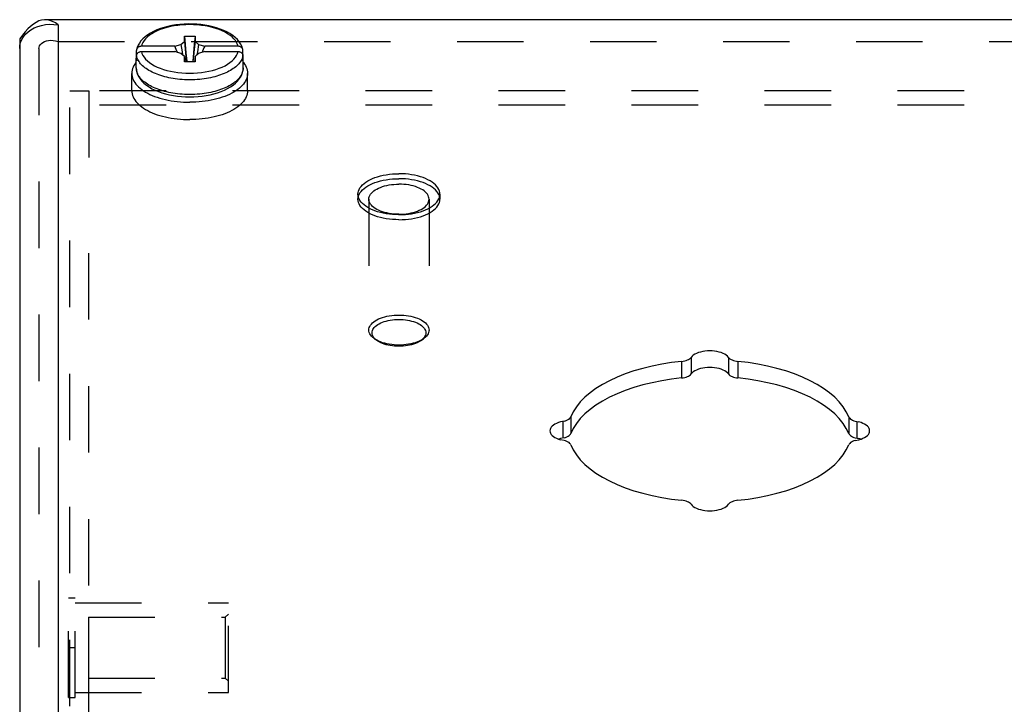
# Model space of a CAD drawing. Header units: inches. Extents: x 0 to 37.8, y 0 to 24.4.
# Tile 7 of 12: x 24.5 to 27.6, y 18.4 to 20.5. Entities that reach past the tile are written whole.
import ezdxf

# ---------------------------------------------------------------- set-up
doc = ezdxf.new("R2010")
doc.units = ezdxf.units.IN
doc.header["$LTSCALE"] = 2.077778
doc.header["$MEASUREMENT"] = 0
doc.linetypes.add('HIDDEN', pattern=[0.2, 0.1, -0.1])
doc.layers.add('DEFAULT_2', color=8, linetype='HIDDEN')
doc.layers.add('DOOR_ASSEMBLY', color=7, linetype='CONTINUOUS')

msp = doc.modelspace()

# ---------------------------------------------------------------- linework, layer by layer
at = {"layer": 'DEFAULT_2', "color": 8, "linetype": 'HIDDEN'}
for p, q in [((24.7031, 16.2942), (24.7031, 20.2933)), ((24.7631, 20.2933), (24.7031, 20.2933)), ((24.7631, 20.294), (24.7631, 19.994)), ((35.3931, 20.294), (24.7631, 20.294)), ((35.3931, 20.25), (24.7631, 20.25)), ((24.7631, 17.0867), (24.7631, 19.994)), ((24.6991, 18.3992), (24.6991, 18.7112)), ((24.6991, 18.7112), (24.7201, 18.7112)), ((24.7201, 18.3992), (24.7201, 18.7112)), ((24.7201, 18.6952), (25.1991, 18.6952)), ((25.1991, 18.4152), (25.1991, 18.6952)), ((24.7616, 18.6502), (24.7616, 18.4602)), ((24.7616, 18.6502), (25.1891, 18.6502)), ((25.1891, 18.6502), (25.1991, 18.6602)), ((25.1891, 18.6502), (25.1891, 18.4602)), ((24.6991, 18.5552), (24.7201, 18.5552)), ((24.7616, 18.4602), (25.1891, 18.4602)), ((25.1891, 18.4602), (25.1991, 18.4502)), ((24.6991, 18.3992), (24.7201, 18.3992)), ((24.7201, 18.4152), (25.1991, 18.4152))]:
    msp.add_line(p, q, dxfattribs=at)
at = {"layer": 'DOOR_ASSEMBLY', "color": 3, "linetype": 'Continuous'}
for p, q in [((35.5293, 20.5166), (24.6268, 20.5166)), ((24.6668, 20.5005), (24.6668, 16.8392)), ((24.5468, 20.4266), (24.5468, 16.7053))]:
    msp.add_line(p, q, dxfattribs=at)
at = {"layer": 'DOOR_ASSEMBLY', "color": 7, "linetype": 'Continuous'}
for p, q in [((25.0616, 20.4487), (25.0616, 20.4652)), ((25.0616, 20.4652), (25.0946, 20.4652)), ((25.0946, 20.4652), (25.0946, 20.4487)), ((24.5468, 20.4566), (24.5468, 20.4266)), ((25.0311, 20.4334), (24.927, 20.4334)), ((25.0311, 20.4334), (25.0504, 20.439)), ((25.0504, 20.439), (25.0616, 20.4487)), ((25.0946, 20.4487), (25.1057, 20.439)), ((25.1057, 20.439), (25.1251, 20.4334)), ((25.2292, 20.4334), (25.1251, 20.4334)), ((24.9119, 20.4049), (24.9119, 20.4204)), ((24.9119, 20.3884), (24.9119, 20.4039)), ((24.927, 20.4169), (25.0311, 20.4169)), ((25.0504, 20.4114), (25.0311, 20.4169)), ((25.0616, 20.4017), (25.0504, 20.4114)), ((25.0616, 20.3852), (25.0616, 20.4017)), ((25.0616, 20.4017), (25.0637, 20.3852)), ((25.0946, 20.4017), (25.0925, 20.3852)), ((25.1057, 20.4114), (25.0946, 20.4017)), ((25.0946, 20.4017), (25.0946, 20.3852)), ((25.1251, 20.4169), (25.1057, 20.4114)), ((25.1251, 20.4169), (25.2292, 20.4169)), ((25.2443, 20.4049), (25.2443, 20.4204)), ((25.2449, 20.4007), (25.2443, 20.4049)), ((25.2443, 20.3884), (25.2443, 20.4039)), ((25.2451, 20.3966), (25.2449, 20.4007)), ((24.9111, 20.3663), (24.9111, 20.3966)), ((25.0946, 20.3852), (25.0616, 20.3852)), ((25.2451, 20.3663), (25.2451, 20.3966)), ((24.8971, 20.2948), (24.8971, 20.349)), ((25.2451, 20.3663), (25.2449, 20.3624)), ((25.2591, 20.2948), (25.2591, 20.349)), ((26.6152, 19.4494), (26.6152, 19.3975)), ((26.6446, 19.4619), (26.6446, 19.41)), ((26.7615, 19.4619), (26.7615, 19.41)), ((26.791, 19.4494), (26.791, 19.3975)), ((26.2439, 19.2616), (26.2439, 19.2096)), ((26.2689, 19.2763), (26.2689, 19.2243)), ((27.1373, 19.2763), (27.1373, 19.2243)), ((27.1623, 19.2616), (27.1623, 19.2096)), ((27.1747, 19.2064), (27.1692, 19.208))]:
    msp.add_line(p, q, dxfattribs=at)
at = {"layer": 'DOOR_ASSEMBLY', "color": 8, "linetype": 'HIDDEN'}
for p, q in [((24.6668, 20.4485), (35.4893, 20.4485)), ((24.6068, 20.4266), (24.6068, 16.3572)), ((25.6038, 19.9714), (25.6038, 19.9558)), ((25.8598, 19.9714), (25.8598, 19.9558)), ((25.6378, 19.9558), (25.6378, 19.5471)), ((25.8258, 19.9558), (25.8258, 19.5471)), ((25.6632, 19.5142), (25.6551, 19.5199)), ((25.8004, 19.5142), (25.8086, 19.5199))]:
    msp.add_line(p, q, dxfattribs=at)
at = {"layer": 'DOOR_ASSEMBLY', "color": 3, "linetype": 'Continuous'}
for points in [[(24.6268, 20.5166), (24.624, 20.5165), (24.6154, 20.5152), (24.6068, 20.5125), (24.5982, 20.5083), (24.5897, 20.5026), (24.5811, 20.4957), (24.5725, 20.4875), (24.564, 20.4782), (24.5554, 20.4678), (24.5468, 20.4566)], [(24.5587, 20.4631), (24.5652, 20.4711), (24.573, 20.4785), (24.582, 20.485), (24.592, 20.4907), (24.603, 20.4953), (24.6147, 20.4987), (24.6272, 20.5011), (24.6401, 20.5022), (24.6534, 20.502), (24.6668, 20.5005)], [(24.6668, 20.5005), (24.6582, 20.5065), (24.6497, 20.5112), (24.6411, 20.5145), (24.6325, 20.5162), (24.6268, 20.5166)], [(24.5498, 20.4454), (24.5536, 20.4545), (24.5587, 20.4631)], [(24.5468, 20.4266), (24.5476, 20.436), (24.5498, 20.4454)], [(26.7615, 19.4619), (26.7584, 19.4654), (26.7545, 19.4686), (26.7498, 19.4716), (26.7445, 19.4742), (26.7386, 19.4766), (26.7321, 19.4785), (26.7252, 19.4801), (26.718, 19.4812), (26.7106, 19.4819), (26.7031, 19.4821), (26.6955, 19.4819), (26.6881, 19.4812), (26.6809, 19.4801), (26.674, 19.4785), (26.6676, 19.4766), (26.6616, 19.4742), (26.6563, 19.4716), (26.6516, 19.4686), (26.6478, 19.4654), (26.6446, 19.4619)], [(26.6152, 19.4494), (26.5836, 19.4456), (26.5528, 19.4407), (26.5227, 19.4347), (26.4936, 19.4275), (26.4656, 19.4193), (26.4389, 19.4101), (26.4136, 19.4), (26.3898, 19.389), (26.3678, 19.3771), (26.3475, 19.3644), (26.3291, 19.3511), (26.3127, 19.3371), (26.2985, 19.3225), (26.2863, 19.3075), (26.2765, 19.2921), (26.2689, 19.2763)], [(26.6152, 19.4494), (26.6201, 19.4501), (26.6247, 19.4511), (26.6291, 19.4523), (26.6331, 19.4538), (26.6368, 19.4555), (26.6399, 19.4575), (26.6425, 19.4596), (26.6446, 19.4619)], [(26.7615, 19.4619), (26.7636, 19.4596), (26.7662, 19.4575), (26.7694, 19.4555), (26.773, 19.4538), (26.777, 19.4523), (26.7814, 19.4511), (26.7861, 19.4501), (26.791, 19.4494)], [(27.1373, 19.2763), (27.1296, 19.2921), (27.1198, 19.3075), (27.1077, 19.3225), (27.0934, 19.3371), (27.077, 19.3511), (27.0587, 19.3644), (27.0384, 19.3771), (27.0163, 19.389), (26.9926, 19.4), (26.9673, 19.4101), (26.9405, 19.4193), (26.9126, 19.4275), (26.8834, 19.4347), (26.8534, 19.4407), (26.8226, 19.4456), (26.791, 19.4494)], [(26.2485, 19.2626), (26.237, 19.26), (26.2305, 19.2581), (26.2246, 19.2557), (26.2193, 19.2531), (26.2146, 19.2501), (26.2107, 19.2469), (26.2076, 19.2434), (26.2054, 19.2398), (26.204, 19.2361), (26.2036, 19.2323)], [(26.2485, 19.2626), (26.2527, 19.2639), (26.2567, 19.2655), (26.2602, 19.2673), (26.2632, 19.2693), (26.2657, 19.2715), (26.2675, 19.2738), (26.2689, 19.2763)], [(27.1373, 19.2763), (27.1386, 19.2738), (27.1405, 19.2715), (27.143, 19.2693), (27.146, 19.2673), (27.1495, 19.2655), (27.1534, 19.2639), (27.1576, 19.2626), (27.1692, 19.26)], [(27.2026, 19.2323), (27.2021, 19.2361), (27.2008, 19.2398), (27.1985, 19.2434), (27.1954, 19.2469), (27.1915, 19.2501), (27.1869, 19.2531), (27.1815, 19.2557), (27.1756, 19.2581), (27.1692, 19.26)], [(26.2036, 19.2323), (26.204, 19.2286), (26.2054, 19.2249), (26.2076, 19.2213), (26.2107, 19.2178), (26.2146, 19.2146), (26.2193, 19.2116), (26.2246, 19.209), (26.2305, 19.2066), (26.237, 19.2047)], [(27.1576, 19.2021), (27.1692, 19.2047), (27.1756, 19.2066), (27.1815, 19.209), (27.1869, 19.2116), (27.1915, 19.2146), (27.1954, 19.2178), (27.1985, 19.2213), (27.2008, 19.2249), (27.2021, 19.2286), (27.2026, 19.2323)], [(26.2689, 19.1884), (26.2675, 19.1909), (26.2657, 19.1932), (26.2632, 19.1954), (26.2602, 19.1974), (26.2567, 19.1992), (26.2527, 19.2008), (26.2485, 19.2021), (26.237, 19.2047)], [(27.1576, 19.2021), (27.1534, 19.2008), (27.1495, 19.1992), (27.146, 19.1974), (27.143, 19.1954), (27.1405, 19.1932), (27.1386, 19.1909), (27.1373, 19.1884)], [(26.2689, 19.1884), (26.2765, 19.1726), (26.2863, 19.1572), (26.2985, 19.1422), (26.3127, 19.1276), (26.3291, 19.1136), (26.3475, 19.1003), (26.3678, 19.0876), (26.3898, 19.0757), (26.4136, 19.0647), (26.4389, 19.0545), (26.4656, 19.0454), (26.4936, 19.0372), (26.5227, 19.03), (26.5528, 19.024), (26.5836, 19.0191), (26.6152, 19.0153)], [(26.791, 19.0153), (26.8226, 19.0191), (26.8534, 19.024), (26.8834, 19.03), (26.9126, 19.0372), (26.9405, 19.0454), (26.9673, 19.0545), (26.9926, 19.0647), (27.0163, 19.0757), (27.0384, 19.0876), (27.0587, 19.1003), (27.077, 19.1136), (27.0934, 19.1276), (27.1077, 19.1422), (27.1198, 19.1572), (27.1296, 19.1726), (27.1373, 19.1884)], [(26.6446, 19.0028), (26.6425, 19.0051), (26.6399, 19.0072), (26.6368, 19.0091), (26.6331, 19.0109), (26.6291, 19.0124), (26.6247, 19.0136), (26.6201, 19.0146), (26.6152, 19.0153)], [(26.791, 19.0153), (26.7861, 19.0146), (26.7814, 19.0136), (26.777, 19.0124), (26.773, 19.0109), (26.7694, 19.0091), (26.7662, 19.0072), (26.7636, 19.0051), (26.7615, 19.0028)], [(26.6446, 19.0028), (26.6478, 18.9993), (26.6516, 18.9961), (26.6563, 18.9931), (26.6616, 18.9905), (26.6676, 18.9881), (26.674, 18.9862), (26.6809, 18.9846), (26.6881, 18.9835), (26.6955, 18.9828), (26.7031, 18.9826), (26.7106, 18.9828), (26.718, 18.9835), (26.7252, 18.9846), (26.7321, 18.9862), (26.7386, 18.9881), (26.7445, 18.9905), (26.7498, 18.9931), (26.7545, 18.9961), (26.7584, 18.9993), (26.7615, 19.0028)]]:
    msp.add_lwpolyline(points, dxfattribs=at)
at = {"layer": 'DOOR_ASSEMBLY', "color": 7, "linetype": 'Continuous'}
for points in [[(25.244, 20.4227), (25.2431, 20.4265), (25.2406, 20.4337), (25.2371, 20.4408), (25.2325, 20.4477), (25.2269, 20.4545), (25.2201, 20.461), (25.2124, 20.4672), (25.2038, 20.473), (25.1943, 20.4783), (25.1842, 20.4831), (25.1734, 20.4874), (25.1621, 20.4913), (25.1503, 20.4946), (25.1381, 20.4973), (25.1256, 20.4996), (25.1128, 20.5013), (25.0998, 20.5024), (25.0867, 20.5031), (25.0736, 20.5032), (25.0604, 20.5027), (25.0474, 20.5017), (25.0346, 20.5002), (25.022, 20.4981), (25.0097, 20.4955), (24.9979, 20.4924), (24.9864, 20.4888), (24.9756, 20.4847), (24.9653, 20.48), (24.9557, 20.4749), (24.9468, 20.4694), (24.9389, 20.4634), (24.9319, 20.4571), (24.9258, 20.4506), (24.9208, 20.4437), (24.9169, 20.4367), (24.914, 20.4297), (24.9121, 20.4226)], [(25.2292, 20.4334), (25.2273, 20.4396), (25.2245, 20.4455), (25.2207, 20.4514), (25.216, 20.4571), (25.2104, 20.4626), (25.2039, 20.4678), (25.1965, 20.4728), (25.1884, 20.4775), (25.1796, 20.4818), (25.17, 20.4857), (25.1599, 20.4892), (25.1493, 20.4923), (25.1381, 20.495), (25.1266, 20.4972), (25.1147, 20.4989), (25.1027, 20.5002), (25.0904, 20.5009), (25.0781, 20.5012), (25.0657, 20.5009), (25.0535, 20.5002), (25.0414, 20.4989), (25.0295, 20.4972), (25.018, 20.495), (25.0069, 20.4923), (24.9962, 20.4892), (24.9861, 20.4857), (24.9766, 20.4818), (24.9677, 20.4775), (24.9596, 20.4728), (24.9523, 20.4678), (24.9458, 20.4626), (24.9401, 20.4571), (24.9354, 20.4514), (24.9316, 20.4455), (24.9288, 20.4396), (24.927, 20.4334)], [(25.0616, 20.4652), (25.0638, 20.4392), (25.0662, 20.4131), (25.0689, 20.3867), (25.069, 20.3852)], [(25.0946, 20.4652), (25.0924, 20.4392), (25.0899, 20.4131), (25.0873, 20.3867), (25.0871, 20.3852)], [(24.927, 20.4334), (24.9255, 20.4334), (24.924, 20.4332), (24.9226, 20.4329), (24.9212, 20.4325), (24.9199, 20.4319), (24.9186, 20.4313), (24.9174, 20.4305), (24.9163, 20.4296), (24.9153, 20.4287), (24.9144, 20.4277), (24.9137, 20.4266), (24.913, 20.4254), (24.9125, 20.4242), (24.9122, 20.423), (24.9121, 20.4226)], [(25.0405, 20.4142), (25.0383, 20.4186), (25.0359, 20.4234), (25.0335, 20.4284), (25.0311, 20.4334)], [(25.0504, 20.439), (25.0541, 20.4166), (25.056, 20.4065)], [(25.0616, 20.4487), (25.0638, 20.425), (25.0662, 20.4012), (25.068, 20.3852)], [(25.0946, 20.4487), (25.0924, 20.425), (25.0899, 20.4012), (25.0881, 20.3852)], [(25.1057, 20.439), (25.102, 20.4166), (25.1002, 20.4065)], [(25.1251, 20.4334), (25.1227, 20.4284), (25.1203, 20.4234), (25.1179, 20.4186), (25.1156, 20.4142)], [(25.244, 20.4227), (25.244, 20.423), (25.2436, 20.4242), (25.2431, 20.4254), (25.2425, 20.4266), (25.2417, 20.4277), (25.2408, 20.4287), (25.2398, 20.4296), (25.2387, 20.4305), (25.2375, 20.4312), (25.2363, 20.4319), (25.2349, 20.4324), (25.2335, 20.4329), (25.2321, 20.4332), (25.2306, 20.4334), (25.2292, 20.4334)], [(24.9119, 20.4049), (24.9113, 20.4007), (24.9111, 20.3966)], [(24.9121, 20.4226), (24.912, 20.4217), (24.9119, 20.4204)], [(24.9119, 20.4039), (24.912, 20.4052), (24.9122, 20.4065), (24.9125, 20.4077), (24.913, 20.4089), (24.9137, 20.4101), (24.9144, 20.4112), (24.9153, 20.4122), (24.9163, 20.4131), (24.9174, 20.414), (24.9186, 20.4147), (24.9199, 20.4154), (24.9212, 20.4159), (24.9226, 20.4164), (24.924, 20.4167), (24.9255, 20.4169), (24.927, 20.4169)], [(24.9707, 20.3482), (24.9654, 20.3506), (24.9603, 20.353), (24.9554, 20.3555), (24.9507, 20.3582), (24.9463, 20.3609), (24.9421, 20.3637), (24.9381, 20.3667), (24.9344, 20.3697), (24.9309, 20.3727), (24.9277, 20.3758), (24.9248, 20.379), (24.9222, 20.3823), (24.9197, 20.3856), (24.9176, 20.3891), (24.9157, 20.3927), (24.9141, 20.3964), (24.9128, 20.4001), (24.9119, 20.4039)], [(24.927, 20.4169), (24.9288, 20.4108), (24.9316, 20.4048), (24.9354, 20.399), (24.9401, 20.3933), (24.9458, 20.3878), (24.9523, 20.3825), (24.9596, 20.3776), (24.9677, 20.3729), (24.9766, 20.3686), (24.9861, 20.3647), (24.9962, 20.3611), (25.0069, 20.358), (25.018, 20.3554), (25.0295, 20.3532), (25.0414, 20.3514), (25.0535, 20.3502), (25.0657, 20.3494), (25.0781, 20.3492), (25.0904, 20.3494), (25.1027, 20.3502), (25.1147, 20.3514), (25.1266, 20.3532), (25.1381, 20.3554), (25.1493, 20.358), (25.1599, 20.3611), (25.17, 20.3647), (25.1796, 20.3686), (25.1884, 20.3729), (25.1965, 20.3776), (25.2039, 20.3825), (25.2104, 20.3878), (25.216, 20.3933), (25.2207, 20.399), (25.2245, 20.4048), (25.2273, 20.4108), (25.2292, 20.4169)], [(25.2443, 20.4039), (25.2433, 20.4001), (25.242, 20.3964), (25.2404, 20.3927), (25.2385, 20.3891), (25.2364, 20.3856), (25.234, 20.3823), (25.2313, 20.379), (25.2284, 20.3758), (25.2252, 20.3727), (25.2218, 20.3696), (25.218, 20.3666), (25.2141, 20.3637), (25.2098, 20.3609), (25.2054, 20.3582), (25.2007, 20.3555), (25.1958, 20.353), (25.1907, 20.3506)], [(25.2292, 20.4169), (25.2306, 20.4169), (25.2321, 20.4167), (25.2335, 20.4164), (25.2349, 20.416), (25.2363, 20.4154), (25.2375, 20.4148), (25.2387, 20.414), (25.2398, 20.4131), (25.2408, 20.4122), (25.2417, 20.4112), (25.2425, 20.4101), (25.2431, 20.4089), (25.2436, 20.4077), (25.244, 20.4065), (25.2442, 20.4052), (25.2443, 20.4039)], [(25.2443, 20.4204), (25.2442, 20.4217), (25.244, 20.4227)], [(24.9111, 20.3838), (24.9099, 20.3825), (24.9065, 20.3779), (24.9037, 20.3732), (24.9013, 20.3684), (24.8995, 20.3636), (24.8981, 20.3588), (24.8973, 20.3539), (24.8971, 20.349)], [(24.9111, 20.3966), (24.9113, 20.3925), (24.9119, 20.3884)], [(25.2443, 20.3884), (25.2449, 20.3925), (25.2451, 20.3966)], [(25.2451, 20.3838), (25.2462, 20.3825), (25.2496, 20.3779), (25.2525, 20.3732), (25.2548, 20.3684), (25.2567, 20.3636), (25.258, 20.3588), (25.2588, 20.3539), (25.2591, 20.349)], [(24.8971, 20.349), (24.8973, 20.3441), (24.8981, 20.3392), (24.8995, 20.3343), (24.9013, 20.3295), (24.9037, 20.3248), (24.9065, 20.3201), (24.9099, 20.3155), (24.9138, 20.311), (24.9182, 20.3066), (24.923, 20.3023), (24.9283, 20.2982), (24.934, 20.2942), (24.9401, 20.2904)], [(24.9111, 20.3663), (24.9115, 20.3593), (24.9129, 20.3523), (24.9153, 20.3453), (24.9187, 20.3383), (24.9231, 20.3315), (24.9286, 20.3247), (24.9351, 20.3183), (24.9426, 20.3121), (24.951, 20.3064), (24.9601, 20.3011), (24.9699, 20.2963), (24.9804, 20.2919), (24.9914, 20.288), (25.0029, 20.2847), (25.0148, 20.2818), (25.027, 20.2795), (25.0395, 20.2777), (25.0523, 20.2763), (25.0651, 20.2756), (25.0781, 20.2753)], [(25.0781, 20.2828), (25.0699, 20.2829), (25.062, 20.2832), (25.0543, 20.2836), (25.0469, 20.2843), (25.0397, 20.285), (25.0326, 20.2859), (25.0258, 20.287), (25.0191, 20.2882), (25.0125, 20.2895), (25.0061, 20.291), (24.9998, 20.2925), (24.9936, 20.2943), (24.9875, 20.2961), (24.9817, 20.2981), (24.976, 20.3002), (24.9705, 20.3024), (24.9651, 20.3048), (24.96, 20.3072), (24.9551, 20.3098), (24.9505, 20.3124), (24.946, 20.3152), (24.9418, 20.318), (24.9378, 20.321), (24.9341, 20.324), (24.9307, 20.3271), (24.9275, 20.3302), (24.9246, 20.3334), (24.9219, 20.3367), (24.9195, 20.3401), (24.9174, 20.3435), (24.9155, 20.3472), (24.9139, 20.3509), (24.9127, 20.3547), (24.9118, 20.3585), (24.9113, 20.3624), (24.9111, 20.3663)], [(25.0781, 20.3287), (25.0699, 20.3288), (25.062, 20.3291), (25.0544, 20.3295), (25.047, 20.3302), (25.0397, 20.3309), (25.0327, 20.3318), (25.0259, 20.3329), (25.0192, 20.3341), (25.0126, 20.3354), (25.0062, 20.3368), (24.9999, 20.3384), (24.9938, 20.3401), (24.9878, 20.342), (24.9819, 20.3439), (24.9762, 20.346), (24.9707, 20.3482)], [(25.0781, 20.2753), (25.0911, 20.2756), (25.104, 20.2764), (25.1167, 20.2777), (25.1293, 20.2795), (25.1416, 20.2819), (25.1535, 20.2847), (25.165, 20.2881), (25.176, 20.292), (25.1864, 20.2964), (25.1962, 20.3012), (25.2053, 20.3065), (25.2137, 20.3122), (25.2211, 20.3184), (25.2276, 20.3248), (25.233, 20.3315), (25.2375, 20.3384), (25.2408, 20.3453), (25.2432, 20.3523), (25.2446, 20.3593), (25.2451, 20.3663)], [(25.2449, 20.3624), (25.2443, 20.3585), (25.2434, 20.3547), (25.2422, 20.3509), (25.2406, 20.3472), (25.2388, 20.3436), (25.2366, 20.3401), (25.2342, 20.3367), (25.2316, 20.3334), (25.2287, 20.3302), (25.2255, 20.3271), (25.2221, 20.324), (25.2184, 20.321), (25.2144, 20.3181), (25.2102, 20.3152), (25.2057, 20.3125), (25.201, 20.3098), (25.1961, 20.3072), (25.191, 20.3048), (25.1857, 20.3025), (25.1802, 20.3002), (25.1745, 20.2981), (25.1687, 20.2961), (25.1626, 20.2943), (25.1565, 20.2926), (25.1501, 20.291), (25.1437, 20.2895), (25.1372, 20.2882), (25.1305, 20.287), (25.1236, 20.286), (25.1165, 20.285), (25.1093, 20.2843), (25.1018, 20.2836), (25.0942, 20.2832), (25.0862, 20.2829), (25.0781, 20.2828)], [(25.1907, 20.3506), (25.1854, 20.3482), (25.1799, 20.346), (25.1742, 20.3439), (25.1684, 20.342), (25.1623, 20.3401), (25.1562, 20.3384), (25.1499, 20.3368), (25.1435, 20.3354), (25.137, 20.3341), (25.1303, 20.3329), (25.1234, 20.3318), (25.1164, 20.3309), (25.1092, 20.3302), (25.1017, 20.3295), (25.0941, 20.3291), (25.0862, 20.3288), (25.0781, 20.3287)], [(25.2591, 20.349), (25.2588, 20.3441), (25.258, 20.3392), (25.2567, 20.3343), (25.2548, 20.3295), (25.2525, 20.3248), (25.2496, 20.3201), (25.2462, 20.3155), (25.2423, 20.311), (25.238, 20.3066), (25.2332, 20.3023), (25.2279, 20.2982), (25.2222, 20.2942), (25.216, 20.2904)], [(24.8971, 20.2948), (24.8973, 20.2899), (24.8981, 20.2851), (24.8995, 20.2802), (24.9013, 20.2754), (24.9037, 20.2706), (24.9065, 20.266), (24.9099, 20.2614), (24.9138, 20.2568), (24.9182, 20.2525), (24.923, 20.2482), (24.9283, 20.2441), (24.934, 20.2401), (24.9401, 20.2363), (24.9467, 20.2326), (24.9536, 20.2291), (24.9609, 20.2259), (24.9685, 20.2228), (24.9765, 20.2199), (24.9848, 20.2173), (24.9933, 20.2149), (25.0021, 20.2127), (25.0111, 20.2108), (25.0203, 20.2091), (25.0296, 20.2076), (25.0392, 20.2065), (25.0488, 20.2055), (25.0585, 20.2049), (25.0683, 20.2045), (25.0781, 20.2043)], [(24.9401, 20.2904), (24.9467, 20.2867), (24.9536, 20.2833), (24.9609, 20.28), (24.9685, 20.2769), (24.9765, 20.2741), (24.9848, 20.2714), (24.9933, 20.269), (25.0021, 20.2668), (25.0111, 20.2649), (25.0203, 20.2632), (25.0296, 20.2618), (25.0392, 20.2606), (25.0488, 20.2597), (25.0585, 20.259), (25.0683, 20.2586), (25.0781, 20.2585)], [(25.2591, 20.2948), (25.2588, 20.2899), (25.258, 20.2851), (25.2567, 20.2802), (25.2548, 20.2754), (25.2525, 20.2706), (25.2496, 20.266), (25.2462, 20.2614), (25.2423, 20.2568), (25.238, 20.2525), (25.2332, 20.2482), (25.2279, 20.2441), (25.2222, 20.2401), (25.216, 20.2363), (25.2095, 20.2326), (25.2025, 20.2291), (25.1952, 20.2259), (25.1876, 20.2228), (25.1796, 20.2199), (25.1714, 20.2173), (25.1629, 20.2149), (25.1541, 20.2127), (25.1451, 20.2108), (25.1359, 20.2091), (25.1265, 20.2076), (25.117, 20.2065), (25.1074, 20.2055), (25.0976, 20.2049), (25.0879, 20.2045), (25.0781, 20.2043)], [(25.216, 20.2904), (25.2095, 20.2867), (25.2025, 20.2833), (25.1952, 20.28), (25.1876, 20.2769), (25.1796, 20.2741), (25.1714, 20.2714), (25.1629, 20.269), (25.1541, 20.2668), (25.1451, 20.2649), (25.1359, 20.2632), (25.1265, 20.2618), (25.117, 20.2606), (25.1074, 20.2597), (25.0976, 20.259), (25.0879, 20.2586), (25.0781, 20.2585)], [(26.7615, 19.41), (26.7584, 19.4134), (26.7545, 19.4167), (26.7498, 19.4196), (26.7445, 19.4223), (26.7386, 19.4246), (26.7321, 19.4266), (26.7252, 19.4281), (26.718, 19.4292), (26.7106, 19.4299), (26.7031, 19.4301), (26.6955, 19.4299), (26.6881, 19.4292), (26.6809, 19.4281), (26.674, 19.4266), (26.6676, 19.4246), (26.6616, 19.4223), (26.6563, 19.4196), (26.6516, 19.4167), (26.6478, 19.4134), (26.6446, 19.41)], [(26.6152, 19.3975), (26.5836, 19.3937), (26.5528, 19.3888), (26.5227, 19.3827), (26.4936, 19.3756), (26.4656, 19.3674), (26.4389, 19.3582), (26.4136, 19.348), (26.3898, 19.337), (26.3678, 19.3251), (26.3475, 19.3125), (26.3291, 19.2991), (26.3127, 19.2851), (26.2985, 19.2706), (26.2863, 19.2555), (26.2765, 19.2401), (26.2689, 19.2243)], [(26.6152, 19.3975), (26.6201, 19.3981), (26.6247, 19.3991), (26.6291, 19.4003), (26.6331, 19.4018), (26.6368, 19.4036), (26.6399, 19.4055), (26.6425, 19.4077), (26.6446, 19.41)], [(26.7615, 19.41), (26.7636, 19.4077), (26.7662, 19.4055), (26.7694, 19.4036), (26.773, 19.4018), (26.777, 19.4003), (26.7814, 19.3991), (26.7861, 19.3981), (26.791, 19.3975)], [(27.1373, 19.2243), (27.1296, 19.2401), (27.1198, 19.2555), (27.1077, 19.2706), (27.0934, 19.2851), (27.077, 19.2991), (27.0587, 19.3125), (27.0384, 19.3251), (27.0163, 19.337), (26.9926, 19.348), (26.9673, 19.3582), (26.9405, 19.3674), (26.9126, 19.3756), (26.8834, 19.3827), (26.8534, 19.3888), (26.8226, 19.3937), (26.791, 19.3975)], [(26.2485, 19.2107), (26.237, 19.208), (26.2314, 19.2064)], [(26.2485, 19.2107), (26.2527, 19.212), (26.2567, 19.2135), (26.2602, 19.2154), (26.2632, 19.2174), (26.2657, 19.2196), (26.2675, 19.2219), (26.2689, 19.2243)], [(27.1373, 19.2243), (27.1386, 19.2219), (27.1405, 19.2196), (27.143, 19.2174), (27.146, 19.2154), (27.1495, 19.2135), (27.1534, 19.212), (27.1576, 19.2107), (27.1692, 19.208)]]:
    msp.add_lwpolyline(points, dxfattribs=at)
at = {"layer": 'DOOR_ASSEMBLY', "color": 8, "linetype": 'HIDDEN'}
for points in [[(24.6068, 20.4266), (24.6073, 20.4308), (24.6089, 20.435), (24.6114, 20.4389), (24.6149, 20.4425), (24.6192, 20.4457), (24.6244, 20.4483), (24.6303, 20.4503), (24.6368, 20.4516), (24.6439, 20.4521), (24.6513, 20.4517), (24.659, 20.4506), (24.6668, 20.4485)], [(25.6038, 19.9714), (25.6042, 19.9765), (25.6054, 19.9814), (25.6074, 19.9864), (25.6101, 19.9912), (25.6136, 19.9959), (25.6178, 20.0005), (25.6227, 20.0049), (25.6283, 20.0091), (25.6345, 20.013), (25.6413, 20.0167), (25.6487, 20.0201), (25.6566, 20.0232), (25.6649, 20.026), (25.6737, 20.0285), (25.6828, 20.0306), (25.6923, 20.0323), (25.7019, 20.0337), (25.7118, 20.0346), (25.7217, 20.0352), (25.7318, 20.0354)], [(25.8598, 19.9714), (25.8594, 19.9765), (25.8582, 19.9814), (25.8563, 19.9864), (25.8536, 19.9912), (25.8501, 19.9959), (25.8459, 20.0005), (25.841, 20.0049), (25.8354, 20.0091), (25.8291, 20.013), (25.8223, 20.0167), (25.8149, 20.0201), (25.8071, 20.0232), (25.7987, 20.026), (25.7899, 20.0285), (25.7808, 20.0306), (25.7714, 20.0323), (25.7617, 20.0337), (25.7518, 20.0346), (25.7419, 20.0352), (25.7318, 20.0354)], [(25.6038, 19.9558), (25.6042, 19.9609), (25.6054, 19.9659), (25.6074, 19.9708), (25.6101, 19.9756), (25.6136, 19.9803), (25.6178, 19.9849), (25.6227, 19.9893), (25.6283, 19.9935), (25.6345, 19.9974), (25.6413, 20.0011), (25.6487, 20.0045), (25.6566, 20.0076), (25.6649, 20.0104), (25.6737, 20.0129), (25.6828, 20.015), (25.6923, 20.0167), (25.7019, 20.0181), (25.7118, 20.0191), (25.7217, 20.0196), (25.7318, 20.0198)], [(25.6378, 19.9558), (25.6381, 19.9597), (25.6391, 19.9636), (25.6407, 19.9674), (25.6429, 19.9711), (25.6457, 19.9747), (25.6492, 19.9782), (25.6531, 19.9816), (25.6576, 19.9847), (25.6627, 19.9877), (25.6682, 19.9904), (25.6741, 19.9929), (25.6804, 19.9952), (25.6871, 19.9972), (25.6941, 19.9989), (25.7013, 20.0003), (25.7087, 20.0014), (25.7163, 20.0022), (25.724, 20.0027), (25.7318, 20.0028)], [(25.8598, 19.9558), (25.8594, 19.9609), (25.8582, 19.9659), (25.8563, 19.9708), (25.8536, 19.9756), (25.8501, 19.9803), (25.8459, 19.9849), (25.841, 19.9893), (25.8354, 19.9935), (25.8291, 19.9974), (25.8223, 20.0011), (25.8149, 20.0045), (25.8071, 20.0076), (25.7987, 20.0104), (25.7899, 20.0129), (25.7808, 20.015), (25.7714, 20.0167), (25.7617, 20.0181), (25.7518, 20.0191), (25.7419, 20.0196), (25.7318, 20.0198)], [(25.8258, 19.9558), (25.8255, 19.9597), (25.8245, 19.9636), (25.8229, 19.9674), (25.8207, 19.9711), (25.8179, 19.9747), (25.8145, 19.9782), (25.8105, 19.9816), (25.806, 19.9847), (25.801, 19.9877), (25.7955, 19.9904), (25.7896, 19.9929), (25.7832, 19.9952), (25.7766, 19.9972), (25.7696, 19.9989), (25.7623, 20.0003), (25.7549, 20.0014), (25.7473, 20.0022), (25.7396, 20.0027), (25.7318, 20.0028)], [(25.7318, 19.9074), (25.7217, 19.9076), (25.7118, 19.9082), (25.7019, 19.9092), (25.6923, 19.9106), (25.6828, 19.9123), (25.6737, 19.9144), (25.6649, 19.9169), (25.6566, 19.9197), (25.6487, 19.9228), (25.6413, 19.9262), (25.6345, 19.9299), (25.6283, 19.9338), (25.6227, 19.938), (25.6178, 19.9424), (25.6136, 19.9469), (25.6101, 19.9517), (25.6074, 19.9565), (25.6054, 19.9614), (25.6042, 19.9664), (25.6038, 19.9714)], [(25.7318, 19.9074), (25.7419, 19.9076), (25.7518, 19.9082), (25.7617, 19.9092), (25.7714, 19.9106), (25.7808, 19.9123), (25.7899, 19.9144), (25.7987, 19.9169), (25.8071, 19.9197), (25.8149, 19.9228), (25.8223, 19.9262), (25.8291, 19.9299), (25.8354, 19.9338), (25.841, 19.938), (25.8459, 19.9424), (25.8501, 19.9469), (25.8536, 19.9517), (25.8563, 19.9565), (25.8582, 19.9614), (25.8594, 19.9664), (25.8598, 19.9714)], [(25.7318, 19.8918), (25.7217, 19.892), (25.7118, 19.8926), (25.7019, 19.8936), (25.6923, 19.895), (25.6828, 19.8967), (25.6737, 19.8988), (25.6649, 19.9013), (25.6566, 19.9041), (25.6487, 19.9072), (25.6413, 19.9106), (25.6345, 19.9143), (25.6283, 19.9182), (25.6227, 19.9224), (25.6178, 19.9268), (25.6136, 19.9314), (25.6101, 19.9361), (25.6074, 19.9409), (25.6054, 19.9458), (25.6042, 19.9508), (25.6038, 19.9558)], [(25.7318, 19.9088), (25.724, 19.909), (25.7163, 19.9095), (25.7087, 19.9103), (25.7013, 19.9114), (25.6941, 19.9128), (25.6871, 19.9145), (25.6804, 19.9165), (25.6741, 19.9188), (25.6682, 19.9213), (25.6627, 19.924), (25.6576, 19.927), (25.6531, 19.9301), (25.6492, 19.9335), (25.6457, 19.937), (25.6429, 19.9406), (25.6407, 19.9443), (25.6391, 19.9481), (25.6381, 19.952), (25.6378, 19.9558)], [(25.7318, 19.9088), (25.7396, 19.909), (25.7473, 19.9095), (25.7549, 19.9103), (25.7623, 19.9114), (25.7696, 19.9128), (25.7766, 19.9145), (25.7832, 19.9165), (25.7896, 19.9188), (25.7955, 19.9213), (25.801, 19.924), (25.806, 19.927), (25.8105, 19.9301), (25.8145, 19.9335), (25.8179, 19.937), (25.8207, 19.9406), (25.8229, 19.9443), (25.8245, 19.9481), (25.8255, 19.952), (25.8258, 19.9558)], [(25.7318, 19.8918), (25.7419, 19.892), (25.7518, 19.8926), (25.7617, 19.8936), (25.7714, 19.895), (25.7808, 19.8967), (25.7899, 19.8988), (25.7987, 19.9013), (25.8071, 19.9041), (25.8149, 19.9072), (25.8223, 19.9106), (25.8291, 19.9143), (25.8354, 19.9182), (25.841, 19.9224), (25.8459, 19.9268), (25.8501, 19.9314), (25.8536, 19.9361), (25.8563, 19.9409), (25.8582, 19.9458), (25.8594, 19.9508), (25.8598, 19.9558)], [(25.6378, 19.5471), (25.6381, 19.551), (25.6391, 19.5548), (25.6407, 19.5587), (25.6429, 19.5624), (25.6458, 19.566), (25.6492, 19.5695), (25.6532, 19.5729), (25.6578, 19.576), (25.6628, 19.579), (25.6683, 19.5817), (25.6743, 19.5843), (25.6807, 19.5865), (25.6874, 19.5885), (25.6944, 19.5902), (25.7016, 19.5916), (25.7091, 19.5927), (25.7166, 19.5935), (25.7242, 19.5939), (25.7318, 19.5941)], [(25.6632, 19.5142), (25.6616, 19.5154), (25.658, 19.5184), (25.6549, 19.5215), (25.6524, 19.5247), (25.6504, 19.5281), (25.649, 19.5315), (25.6481, 19.5349), (25.6478, 19.5384), (25.6481, 19.5419), (25.649, 19.5454), (25.6504, 19.5488), (25.6524, 19.5521), (25.6549, 19.5553), (25.658, 19.5585), (25.6616, 19.5615), (25.6656, 19.5643), (25.6701, 19.5669), (25.6751, 19.5694), (25.6804, 19.5716), (25.6861, 19.5737), (25.6921, 19.5754), (25.6984, 19.577), (25.7049, 19.5782), (25.7115, 19.5792), (25.7182, 19.5799), (25.725, 19.5803), (25.7318, 19.5804)], [(25.7318, 19.5941), (25.7394, 19.5939), (25.747, 19.5935), (25.7546, 19.5927), (25.762, 19.5916), (25.7692, 19.5902), (25.7762, 19.5885), (25.783, 19.5865), (25.7893, 19.5843), (25.7953, 19.5817), (25.8008, 19.579), (25.8059, 19.576), (25.8104, 19.5729), (25.8144, 19.5695), (25.8178, 19.566), (25.8207, 19.5624), (25.8229, 19.5587), (25.8245, 19.5548), (25.8255, 19.551), (25.8258, 19.5471)], [(25.7318, 19.5804), (25.7386, 19.5803), (25.7454, 19.5799), (25.7521, 19.5792), (25.7588, 19.5782), (25.7653, 19.577), (25.7715, 19.5754), (25.7775, 19.5737), (25.7832, 19.5716), (25.7885, 19.5694), (25.7935, 19.5669), (25.798, 19.5643), (25.8021, 19.5615), (25.8056, 19.5585), (25.8087, 19.5553), (25.8112, 19.5521), (25.8132, 19.5488), (25.8147, 19.5454), (25.8155, 19.5419), (25.8158, 19.5384), (25.8155, 19.5349), (25.8147, 19.5315), (25.8132, 19.5281), (25.8112, 19.5247), (25.8087, 19.5215), (25.8056, 19.5184), (25.8021, 19.5154), (25.8004, 19.5142)], [(25.6551, 19.5199), (25.6532, 19.5213), (25.6492, 19.5246), (25.6458, 19.5281), (25.6429, 19.5318), (25.6407, 19.5355), (25.6391, 19.5393), (25.6381, 19.5432), (25.6378, 19.5471)], [(25.8258, 19.5471), (25.8255, 19.5432), (25.8245, 19.5393), (25.8229, 19.5355), (25.8207, 19.5318), (25.8179, 19.5282), (25.8144, 19.5247), (25.8104, 19.5213), (25.8086, 19.5199)], [(25.7318, 19.5001), (25.7242, 19.5002), (25.7166, 19.5007), (25.7091, 19.5015), (25.7016, 19.5026), (25.6944, 19.504), (25.6874, 19.5057), (25.6807, 19.5077), (25.6743, 19.5099), (25.6683, 19.5124), (25.6628, 19.5152), (25.6578, 19.5181), (25.6551, 19.5199)], [(25.7318, 19.4964), (25.725, 19.4966), (25.7182, 19.497), (25.7115, 19.4977), (25.7049, 19.4986), (25.6984, 19.4999), (25.6921, 19.5014), (25.6861, 19.5032), (25.6804, 19.5052), (25.6751, 19.5074), (25.6702, 19.5099), (25.6656, 19.5126), (25.6632, 19.5142)], [(25.8086, 19.5199), (25.8059, 19.5181), (25.8008, 19.5152), (25.7953, 19.5124), (25.7893, 19.5099), (25.783, 19.5077), (25.7763, 19.5057), (25.7692, 19.504), (25.762, 19.5026), (25.7546, 19.5015), (25.747, 19.5007), (25.7394, 19.5002), (25.7318, 19.5001)], [(25.8004, 19.5142), (25.798, 19.5126), (25.7935, 19.5099), (25.7885, 19.5075), (25.7832, 19.5052), (25.7775, 19.5032), (25.7715, 19.5014), (25.7653, 19.4999), (25.7588, 19.4986), (25.7521, 19.4977), (25.7454, 19.497), (25.7386, 19.4966), (25.7318, 19.4964)]]:
    msp.add_lwpolyline(points, dxfattribs=at)

doc.saveas('drawing.dxf')
